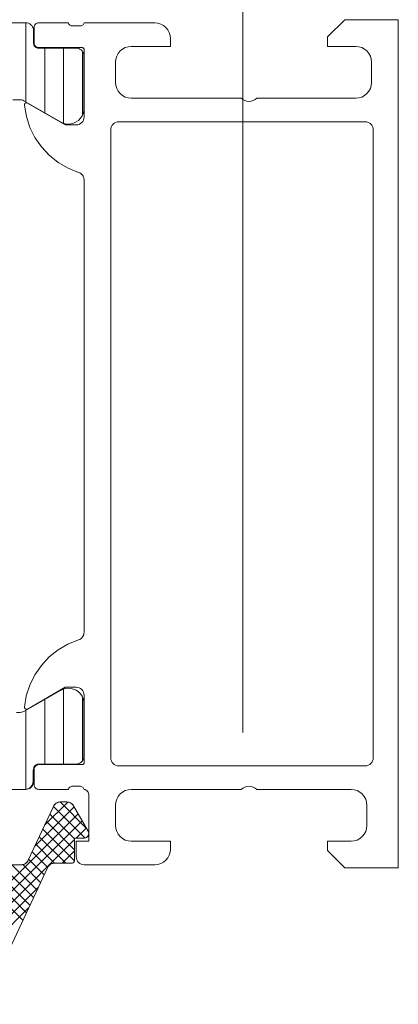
# Model space of a CAD drawing. Header units: metres. Extents: x 69 to 122.5, y -21.4 to -4.6.
# Tile 132 of 250: x 77.4008 to 77.4249, y -12.2886 to -12.2259. Entities that reach past the tile are written whole.
import ezdxf

# ---------------------------------------------------------------- set-up
doc = ezdxf.new("R2010")
doc.units = ezdxf.units.M
doc.header["$LTSCALE"] = 0.02
doc.linetypes.add('center-3', pattern=[5.97125, 2.81, -1.405, 0.35125, -1.405])
doc.layers.add('032_Metallarbeiten-Fenster', color=7, linetype='Continuous', lineweight=5)

msp = doc.modelspace()

# ---------------------------------------------------------------- linework, layer by layer
at = {"layer": '032_Metallarbeiten-Fenster', "color": 7, "linetype": 'center-3', "lineweight": 18}
msp.add_line((77.415, -12.271293), (77.415, -12.210915), dxfattribs=at)
at = {"layer": '032_Metallarbeiten-Fenster', "color": 251, "linetype": 'Continuous', "lineweight": 9, "true_color": 0x555555}
for p, q in [((77.4012, -12.231154), (77.4012, -12.226116)), ((77.4024, -12.231847), (77.4024, -12.227725)), ((77.4036, -12.232509), (77.4036, -12.227725)), ((77.4048, -12.231987), (77.4048, -12.227942)), ((77.4036, -12.273305), (77.4036, -12.268521)), ((77.4024, -12.273305), (77.4024, -12.269184)), ((77.4048, -12.273088), (77.4048, -12.269043)), ((77.4012, -12.274911), (77.4012, -12.269877)), ((77.401773, -12.278519), (77.404269, -12.276023)), ((77.402391, -12.277194), (77.403866, -12.275719)), ((77.404955, -12.278007), (77.402948, -12.276)), ((77.405077, -12.277422), (77.403372, -12.275717)), ((77.399963, -12.281036), (77.404528, -12.276471)), ((77.4043, -12.278059), (77.402723, -12.276482)), ((77.400307, -12.281399), (77.404787, -12.276919)), ((77.4043, -12.278766), (77.402498, -12.276964)), ((77.404399, -12.278014), (77.405046, -12.277368)), ((77.403735, -12.279615), (77.402048, -12.277929)), ((77.404292, -12.279465), (77.402273, -12.277446)), ((77.399919, -12.282494), (77.4043, -12.278114)), ((77.403028, -12.279615), (77.401823, -12.278411)), ((77.402579, -12.279873), (77.401598, -12.278893)), ((77.403505, -12.279615), (77.4043, -12.278821)), ((77.401452, -12.282282), (77.398885, -12.279715)), ((77.401677, -12.2818), (77.399592, -12.279715)), ((77.401902, -12.281318), (77.400299, -12.279715)), ((77.402127, -12.280836), (77.400995, -12.279704)), ((77.402352, -12.280353), (77.401374, -12.279375)), ((77.399301, -12.283819), (77.401989, -12.281131)), ((77.401003, -12.283247), (77.400024, -12.282269)), ((77.401227, -12.282765), (77.400249, -12.281786)), ((77.398684, -12.285144), (77.401371, -12.282456))]:
    msp.add_line(p, q, dxfattribs=at)
at = {"layer": '032_Metallarbeiten-Fenster', "linetype": 'Continuous', "lineweight": 13}
for points in [[(77.4215, -12.279915), (77.4249, -12.279915), (77.4249, -12.225915), (77.4215, -12.225915), (77.4204, -12.227015), (77.4204, -12.227615), (77.4222, -12.227615), (77.422395, -12.227634), (77.422583, -12.227691), (77.422756, -12.227784), (77.422907, -12.227908), (77.423032, -12.22806), (77.423124, -12.228232), (77.423181, -12.22842), (77.4232, -12.228615), (77.4232, -12.229915), (77.423181, -12.23011), (77.423124, -12.230298), (77.423032, -12.230471), (77.422907, -12.230622), (77.422756, -12.230747), (77.422583, -12.230839), (77.422395, -12.230896), (77.4222, -12.230915), (77.4159, -12.230915), (77.415792, -12.231), (77.415669, -12.231063), (77.415537, -12.231102), (77.4154, -12.231115), (77.415263, -12.231102), (77.415131, -12.231063), (77.415008, -12.231), (77.4149, -12.230915), (77.4079, -12.230915), (77.407705, -12.230896), (77.407517, -12.230839), (77.407345, -12.230747), (77.407193, -12.230622), (77.407069, -12.230471), (77.406976, -12.230298), (77.406919, -12.23011), (77.4069, -12.229915), (77.4069, -12.228615), (77.406919, -12.22842), (77.406976, -12.228232), (77.407069, -12.22806), (77.407193, -12.227908), (77.407345, -12.227784), (77.407517, -12.227691), (77.407705, -12.227634), (77.4079, -12.227615), (77.4104, -12.227615), (77.4104, -12.227115), (77.410381, -12.22692), (77.410324, -12.226732), (77.410232, -12.22656), (77.410107, -12.226408), (77.409956, -12.226284), (77.409783, -12.226191), (77.409595, -12.226134), (77.4094, -12.226115), (77.4049, -12.226115), (77.404884, -12.226158), (77.404861, -12.226197), (77.404832, -12.226232), (77.404797, -12.226261), (77.404759, -12.226285), (77.404717, -12.226302), (77.404672, -12.226312), (77.404627, -12.226315), (77.404173, -12.226315), (77.404128, -12.226312), (77.404084, -12.226302), (77.404042, -12.226285), (77.404003, -12.226261), (77.403969, -12.226232), (77.403939, -12.226197), (77.403916, -12.226158), (77.4039, -12.226115), (77.40202, -12.226115), (77.401962, -12.226121), (77.401905, -12.226138), (77.401853, -12.226166), (77.401808, -12.226203), (77.401771, -12.226248), (77.401743, -12.2263), (77.401726, -12.226357), (77.40172, -12.226415), (77.40172, -12.227395), (77.401726, -12.227454), (77.401743, -12.22751), (77.401771, -12.227562), (77.401808, -12.227607), (77.401853, -12.227645), (77.401905, -12.227672), (77.401962, -12.227689), (77.40202, -12.227695), (77.40478, -12.227695), (77.404804, -12.227697), (77.404826, -12.227704), (77.404847, -12.227715), (77.404865, -12.22773), (77.40488, -12.227748), (77.404891, -12.227769), (77.404898, -12.227792), (77.4049, -12.227815), (77.4049, -12.232115), (77.404891, -12.232213), (77.404862, -12.232306), (77.404816, -12.232393), (77.404754, -12.232469), (77.404678, -12.232531), (77.404592, -12.232577), (77.404498, -12.232605), (77.4044, -12.232615), (77.4037, -12.232615), (77.401296, -12.231227), (77.401262, -12.231216), (77.401226, -12.231214), (77.401191, -12.231222), (77.401159, -12.231239), (77.401133, -12.231263), (77.401113, -12.231294), (77.401103, -12.231328), (77.401102, -12.231364), (77.401225, -12.23208), (77.40145, -12.23277), (77.401773, -12.233421), (77.402187, -12.234018), (77.402684, -12.234548), (77.403251, -12.235001), (77.403879, -12.235368), (77.404553, -12.235639), (77.404626, -12.235669), (77.404693, -12.23571), (77.404753, -12.23576), (77.404804, -12.23582), (77.404845, -12.235887), (77.404876, -12.23596), (77.404894, -12.236036), (77.4049, -12.236115), (77.4049, -12.264915), (77.404894, -12.264994), (77.404876, -12.26507), (77.404845, -12.265143), (77.404804, -12.26521), (77.404752, -12.26527), (77.404692, -12.265321), (77.404625, -12.265362), (77.404552, -12.265392), (77.403876, -12.265664), (77.403247, -12.266031), (77.402679, -12.266486), (77.402182, -12.267019), (77.401768, -12.267618), (77.401445, -12.268272), (77.401221, -12.268965), (77.4011, -12.269683), (77.401106, -12.269716), (77.401119, -12.269747), (77.40114, -12.269774), (77.401166, -12.269795), (77.401197, -12.269809), (77.40123, -12.269815), (77.401263, -12.269813), (77.401296, -12.269803), (77.4037, -12.268415), (77.4044, -12.268415), (77.404498, -12.268425), (77.404592, -12.268453), (77.404678, -12.268499), (77.404754, -12.268562), (77.404816, -12.268637), (77.404862, -12.268724), (77.404891, -12.268818), (77.4049, -12.268915), (77.4049, -12.273215), (77.404898, -12.273238), (77.404891, -12.273261), (77.40488, -12.273282), (77.404865, -12.2733), (77.404847, -12.273315), (77.404826, -12.273326), (77.404804, -12.273333), (77.40478, -12.273335), (77.40202, -12.273335), (77.401962, -12.273341), (77.401905, -12.273358), (77.401853, -12.273386), (77.401808, -12.273423), (77.401771, -12.273468), (77.401743, -12.27352), (77.401726, -12.273576), (77.40172, -12.273635), (77.40172, -12.274615), (77.401726, -12.274674), (77.401743, -12.27473), (77.401771, -12.274782), (77.401808, -12.274827), (77.401853, -12.274864), (77.401905, -12.274892), (77.401962, -12.274909), (77.40202, -12.274915), (77.4039, -12.274915), (77.403916, -12.274873), (77.403939, -12.274833), (77.403969, -12.274799), (77.404003, -12.274769), (77.404042, -12.274745), (77.404084, -12.274728), (77.404128, -12.274718), (77.404173, -12.274715), (77.404627, -12.274715), (77.404672, -12.274718), (77.404717, -12.274728), (77.404759, -12.274745), (77.404797, -12.274769), (77.404832, -12.274799), (77.404861, -12.274833), (77.404884, -12.274873), (77.4049, -12.274915), (77.404963, -12.27493), (77.405023, -12.274956), (77.405076, -12.274993), (77.405122, -12.27504), (77.405158, -12.275094), (77.405184, -12.275154), (77.405198, -12.275217), (77.4052, -12.275282), (77.4052, -12.278215), (77.4044, -12.278215), (77.4044, -12.279215), (77.40441, -12.279313), (77.404438, -12.279406), (77.404484, -12.279493), (77.404547, -12.279569), (77.404622, -12.279631), (77.404709, -12.279677), (77.404803, -12.279705), (77.4049, -12.279715), (77.4094, -12.279715), (77.409595, -12.279696), (77.409783, -12.279639), (77.409956, -12.279547), (77.410107, -12.279422), (77.410232, -12.279271), (77.410324, -12.279098), (77.410381, -12.27891), (77.4104, -12.278715), (77.4104, -12.278215), (77.4079, -12.278215), (77.407705, -12.278196), (77.407517, -12.278139), (77.407345, -12.278047), (77.407193, -12.277922), (77.407069, -12.277771), (77.406976, -12.277598), (77.406919, -12.27741), (77.4069, -12.277215), (77.4069, -12.275915), (77.406919, -12.27572), (77.406976, -12.275532), (77.407069, -12.275359), (77.407193, -12.275208), (77.407345, -12.275084), (77.407517, -12.274991), (77.407705, -12.274934), (77.4079, -12.274915), (77.4149, -12.274915), (77.415008, -12.27483), (77.415131, -12.274767), (77.415263, -12.274728), (77.4154, -12.274715), (77.415537, -12.274728), (77.415669, -12.274767), (77.415792, -12.27483), (77.4159, -12.274915), (77.421901, -12.274915), (77.422096, -12.274934), (77.422283, -12.274991), (77.422456, -12.275084), (77.422608, -12.275208), (77.422732, -12.275359), (77.422824, -12.275532), (77.422881, -12.27572), (77.422901, -12.275915), (77.422901, -12.277215), (77.422881, -12.27741), (77.422824, -12.277598), (77.422732, -12.277771), (77.422608, -12.277922), (77.422456, -12.278047), (77.422283, -12.278139), (77.422096, -12.278196), (77.421901, -12.278215), (77.4204, -12.278215), (77.4204, -12.278815)], [(77.423262, -12.232724), (77.42329, -12.232818), (77.4233, -12.232915), (77.4233, -12.272915), (77.42329, -12.273013), (77.423262, -12.273106), (77.423216, -12.273193), (77.423154, -12.273269), (77.423078, -12.273331), (77.422991, -12.273377), (77.422898, -12.273405), (77.4228, -12.273415), (77.4071, -12.273415), (77.407003, -12.273405), (77.406909, -12.273377), (77.406822, -12.273331), (77.406747, -12.273269), (77.406684, -12.273193), (77.406638, -12.273106), (77.40661, -12.273013), (77.4066, -12.272915), (77.4066, -12.232915), (77.40661, -12.232818), (77.406638, -12.232724), (77.406684, -12.232637), (77.406747, -12.232562), (77.406822, -12.232499), (77.406909, -12.232453), (77.407003, -12.232425), (77.4071, -12.232415), (77.4228, -12.232415), (77.422898, -12.232425), (77.422991, -12.232453), (77.423078, -12.232499), (77.423154, -12.232562), (77.423216, -12.232637)]]:
    msp.add_lwpolyline(points, close=True, dxfattribs=at)
for points in [[(77.35111, -12.226115), (77.40119, -12.226115), (77.40119, -12.226115), (77.401277, -12.226123), (77.401361, -12.226145), (77.40144, -12.226182), (77.401512, -12.226232), (77.401573, -12.226294), (77.401623, -12.226365), (77.40166, -12.226444), (77.401683, -12.226528), (77.40169, -12.226615), (77.40169, -12.227425), (77.40169, -12.227425), (77.401695, -12.227478), (77.401708, -12.227528), (77.40173, -12.227575), (77.40176, -12.227618), (77.401797, -12.227655), (77.40184, -12.227685), (77.401888, -12.227707), (77.401938, -12.227721), (77.40199, -12.227725), (77.40439, -12.227725), (77.40439, -12.227725), (77.404477, -12.227733), (77.404561, -12.227755), (77.40464, -12.227792), (77.404712, -12.227842), (77.404773, -12.227904), (77.404823, -12.227975), (77.40486, -12.228054), (77.404883, -12.228138), (77.40489, -12.228225), (77.40489, -12.231702), (77.40489, -12.231702), (77.404848, -12.231878), (77.404775, -12.232044), (77.404673, -12.232194), (77.404545, -12.232324), (77.404397, -12.232428), (77.404231, -12.232503), (77.404055, -12.232547), (77.403874, -12.232559), (77.403694, -12.232538), (77.403521, -12.232484), (77.40336, -12.232401), (77.401076, -12.231082), (77.401076, -12.231082), (77.400995, -12.231045), (77.40091, -12.231022), (77.400821, -12.231015), (77.400369, -12.231015)], [(77.4006, -12.270015), (77.400826, -12.270015), (77.400826, -12.270015), (77.400913, -12.270008), (77.400997, -12.269985), (77.401076, -12.269948), (77.40336, -12.26863), (77.40336, -12.26863), (77.403521, -12.268546), (77.403694, -12.268492), (77.403874, -12.268471), (77.404055, -12.268483), (77.404231, -12.268527), (77.404397, -12.268603), (77.404545, -12.268707), (77.404673, -12.268836), (77.404775, -12.268986), (77.404848, -12.269152), (77.40489, -12.269329), (77.40489, -12.272805), (77.40489, -12.272805), (77.404883, -12.272892), (77.40486, -12.272976), (77.404823, -12.273055), (77.404773, -12.273127), (77.404712, -12.273188), (77.40464, -12.273238), (77.404561, -12.273275), (77.404477, -12.273298), (77.40439, -12.273305), (77.40215, -12.273305), (77.40215, -12.273305), (77.402063, -12.273313), (77.401979, -12.273335), (77.4019, -12.273372), (77.401829, -12.273422), (77.401767, -12.273484), (77.401717, -12.273555), (77.40168, -12.273634), (77.401658, -12.273718), (77.40165, -12.273805), (77.40165, -12.274415), (77.40165, -12.274415), (77.401643, -12.274502), (77.40162, -12.274586), (77.401583, -12.274665), (77.401533, -12.274737), (77.401472, -12.274798), (77.4014, -12.274848), (77.401321, -12.274885), (77.401237, -12.274908), (77.40115, -12.274915), (77.39935, -12.274915)], [(77.39745, -12.279715), (77.400897, -12.279715), (77.400967, -12.27971), (77.401037, -12.279695), (77.401103, -12.279671), (77.401165, -12.279637), (77.401222, -12.279595), (77.401273, -12.279545), (77.401315, -12.279488), (77.40135, -12.279426), (77.402946, -12.276004), (77.40298, -12.275942), (77.403023, -12.275885), (77.403073, -12.275836), (77.40313, -12.275793), (77.403193, -12.27576), (77.403259, -12.275735), (77.403328, -12.27572), (77.403399, -12.275715), (77.403803, -12.275715), (77.403868, -12.275719), (77.403932, -12.275732), (77.403994, -12.275753), (77.404053, -12.275782), (77.404107, -12.275818), (77.404157, -12.275862), (77.4042, -12.275911), (77.404236, -12.275965), (77.405159, -12.277564), (77.405189, -12.277637), (77.4052, -12.277714), (77.405189, -12.277792), (77.405159, -12.277864), (77.405112, -12.277926), (77.40505, -12.277974), (77.404977, -12.278004), (77.4049, -12.278014), (77.4043, -12.278014), (77.4043, -12.279415), (77.404296, -12.279454), (77.404284, -12.279492), (77.404266, -12.279526), (77.404241, -12.279557), (77.404211, -12.279581), (77.404176, -12.2796), (77.404139, -12.279611), (77.4041, -12.279615), (77.403015, -12.279615), (77.402944, -12.27962), (77.402875, -12.279635), (77.402808, -12.27966), (77.402746, -12.279693), (77.402689, -12.279736), (77.402639, -12.279785), (77.402596, -12.279842), (77.402562, -12.279904), (77.398508, -12.288596)]]:
    msp.add_lwpolyline(points, dxfattribs=at)
at = {"layer": '032_Metallarbeiten-Fenster', "lineweight": 13}
for points in [[(77.35111, -12.226115), (77.40119, -12.226115), (77.40119, -12.226115), (77.401277, -12.226123), (77.401361, -12.226145), (77.40144, -12.226182), (77.401512, -12.226232), (77.401573, -12.226294), (77.401623, -12.226365), (77.40166, -12.226444), (77.401683, -12.226528), (77.40169, -12.226615), (77.40169, -12.227425), (77.40169, -12.227425), (77.401695, -12.227478), (77.401708, -12.227528), (77.40173, -12.227575), (77.40176, -12.227618), (77.401797, -12.227655), (77.40184, -12.227685), (77.401888, -12.227707), (77.401938, -12.227721), (77.40199, -12.227725), (77.40439, -12.227725), (77.40439, -12.227725), (77.404477, -12.227733), (77.404561, -12.227755), (77.40464, -12.227792), (77.404712, -12.227842), (77.404773, -12.227904), (77.404823, -12.227975), (77.40486, -12.228054), (77.404883, -12.228138), (77.40489, -12.228225), (77.40489, -12.231702), (77.40489, -12.231702), (77.404848, -12.231878), (77.404775, -12.232044), (77.404673, -12.232194), (77.404545, -12.232324), (77.404397, -12.232428), (77.404231, -12.232503), (77.404055, -12.232547), (77.403874, -12.232559), (77.403694, -12.232538), (77.403521, -12.232484), (77.40336, -12.232401), (77.401076, -12.231082), (77.401076, -12.231082), (77.400995, -12.231045), (77.40091, -12.231022), (77.400821, -12.231015), (77.400369, -12.231015)], [(77.4006, -12.270015), (77.400826, -12.270015), (77.400826, -12.270015), (77.400913, -12.270008), (77.400997, -12.269985), (77.401076, -12.269948), (77.40336, -12.26863), (77.40336, -12.26863), (77.403521, -12.268546), (77.403694, -12.268492), (77.403874, -12.268471), (77.404055, -12.268483), (77.404231, -12.268527), (77.404397, -12.268603), (77.404545, -12.268707), (77.404673, -12.268836), (77.404775, -12.268986), (77.404848, -12.269152), (77.40489, -12.269329), (77.40489, -12.272805), (77.40489, -12.272805), (77.404883, -12.272892), (77.40486, -12.272976), (77.404823, -12.273055), (77.404773, -12.273127), (77.404712, -12.273188), (77.40464, -12.273238), (77.404561, -12.273275), (77.404477, -12.273298), (77.40439, -12.273305), (77.40199, -12.273305), (77.40199, -12.273305), (77.401938, -12.273309), (77.401888, -12.273323), (77.40184, -12.273345), (77.401797, -12.273375), (77.40176, -12.273412), (77.40173, -12.273455), (77.401708, -12.273502), (77.401695, -12.273553), (77.40169, -12.273605), (77.40169, -12.274415), (77.40169, -12.274415), (77.401683, -12.274502), (77.40166, -12.274586), (77.401623, -12.274665), (77.401573, -12.274737), (77.401512, -12.274798), (77.40144, -12.274848), (77.401361, -12.274885), (77.401277, -12.274908), (77.40119, -12.274915), (77.39935, -12.274915)], [(77.39745, -12.279715), (77.400897, -12.279715), (77.400897, -12.279715), (77.400991, -12.279706), (77.401081, -12.27968), (77.401165, -12.279637), (77.40124, -12.279579), (77.401302, -12.279508), (77.40135, -12.279426), (77.402946, -12.276004), (77.402946, -12.276004), (77.402994, -12.275922), (77.403056, -12.275851), (77.40313, -12.275793), (77.403214, -12.27575), (77.403305, -12.275724), (77.403399, -12.275715), (77.403803, -12.275715), (77.403803, -12.275715), (77.40389, -12.275723), (77.403974, -12.275745), (77.404053, -12.275782), (77.404124, -12.275832), (77.404186, -12.275894), (77.404236, -12.275965), (77.405159, -12.277564), (77.405159, -12.277564), (77.405183, -12.277616), (77.405197, -12.277672), (77.405199, -12.277729), (77.405191, -12.277785), (77.405172, -12.277839), (77.405144, -12.277888), (77.405107, -12.277931), (77.405062, -12.277967), (77.405011, -12.277993), (77.404956, -12.278009), (77.4049, -12.278014), (77.4043, -12.278014), (77.4043, -12.279415), (77.4043, -12.279415), (77.404297, -12.27945), (77.404288, -12.279484), (77.404273, -12.279515), (77.404253, -12.279544), (77.404228, -12.279568), (77.4042, -12.279588), (77.404168, -12.279603), (77.404134, -12.279612), (77.4041, -12.279615), (77.403015, -12.279615), (77.402921, -12.279624), (77.40283, -12.27965), (77.402746, -12.279693), (77.402672, -12.279751), (77.402609, -12.279822), (77.402562, -12.279904), (77.398508, -12.288596)]]:
    msp.add_lwpolyline(points, dxfattribs=at)

doc.saveas('drawing.dxf')
